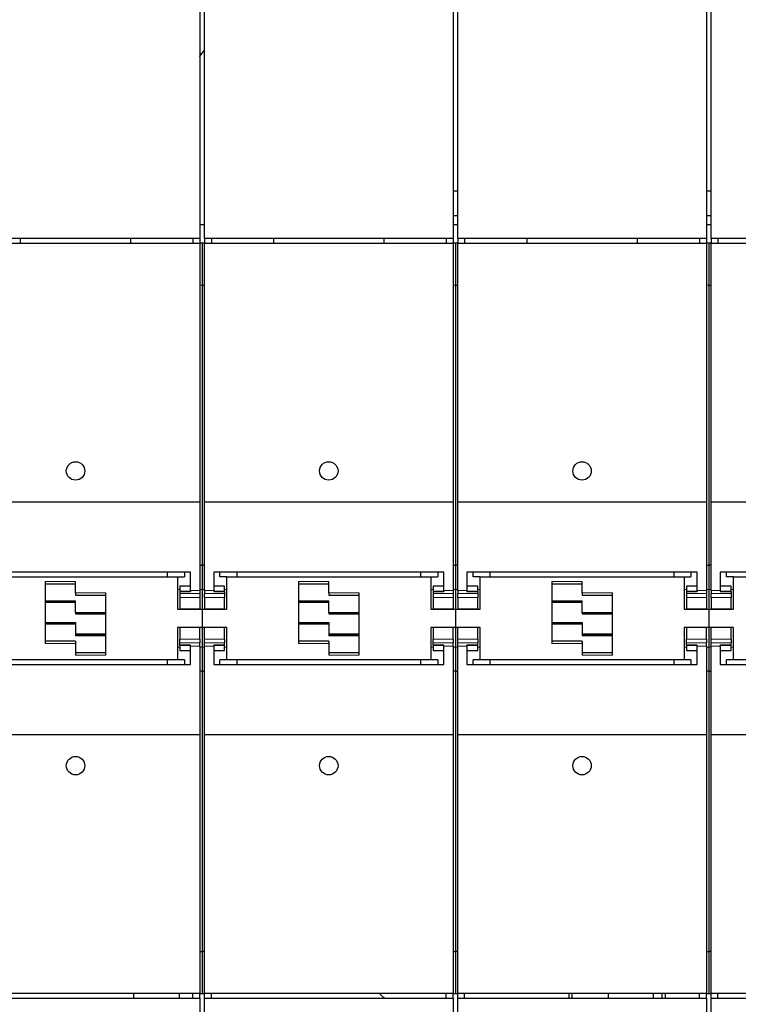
# Model space of a CAD drawing. Header units: millimetres. Extents: x 5 to 418, y 2 to 292.
# Tile 7 of 43: x 119 to 138, y 98 to 125. Entities that reach past the tile are written whole.
import ezdxf

# ---------------------------------------------------------------- set-up
doc = ezdxf.new("R2010")
doc.units = ezdxf.units.MM

msp = doc.modelspace()

# ---------------------------------------------------------------- linework, layer by layer
at = {"color": 7, "linetype": 'Continuous', "lineweight": 25}
for p, q in [((123.4321, 125.6316), (123.4321, 118.6316)), ((123.5571, 118.6316), (123.5571, 125.6316)), ((130.3071, 125.6316), (130.3071, 118.6316)), ((130.4321, 118.6316), (130.4321, 125.6316)), ((137.1821, 125.6316), (137.1821, 118.6316)), ((137.3071, 118.6316), (137.3071, 125.6316)), ((130.3071, 119.9253), (130.4321, 119.9253)), ((137.1821, 119.9253), (137.3071, 119.9253)), ((130.3071, 119.2566), (130.4321, 119.2566)), ((137.1821, 119.2566), (137.3071, 119.2566)), ((123.4321, 119.0066), (123.5571, 119.0066)), ((130.3071, 119.0066), (130.4321, 119.0066)), ((137.1821, 119.0066), (137.3071, 119.0066)), ((123.4321, 118.6316), (116.6821, 118.6316)), ((116.6821, 118.5066), (123.4321, 118.5066)), ((118.5571, 118.6316), (118.5571, 118.5066)), ((121.5571, 118.5066), (121.5571, 118.6316)), ((123.2446, 118.6316), (123.2446, 118.5066)), ((123.4321, 118.6316), (123.4321, 118.5066)), ((123.4321, 118.5066), (123.4321, 111.4813)), ((123.4946, 118.5066), (123.4321, 118.5066)), ((123.4946, 118.5066), (123.4946, 117.3628)), ((123.5571, 118.5066), (123.4946, 118.5066)), ((130.3071, 118.6316), (123.5571, 118.6316)), ((123.5571, 118.6316), (123.5571, 118.5066)), ((123.5571, 118.5066), (130.3071, 118.5066)), ((123.5571, 111.4813), (123.5571, 118.5066)), ((123.7446, 118.6316), (123.7446, 118.5066)), ((125.4321, 118.6316), (125.4321, 118.5066)), ((128.4321, 118.5066), (128.4321, 118.6316)), ((130.1196, 118.6316), (130.1196, 118.5066)), ((130.3071, 118.6316), (130.3071, 118.5066)), ((130.3071, 118.5066), (130.3071, 111.4813)), ((130.3696, 118.5066), (130.3071, 118.5066)), ((130.3696, 118.5066), (130.3696, 117.3628)), ((130.4321, 118.5066), (130.3696, 118.5066)), ((137.1821, 118.6316), (130.4321, 118.6316)), ((130.4321, 118.6316), (130.4321, 118.5066)), ((130.4321, 118.5066), (137.1821, 118.5066)), ((130.4321, 111.4813), (130.4321, 118.5066)), ((130.6196, 118.6316), (130.6196, 118.5066)), ((132.3071, 118.6316), (132.3071, 118.5066)), ((135.3071, 118.5066), (135.3071, 118.6316)), ((136.9946, 118.6316), (136.9946, 118.5066)), ((137.1821, 118.6316), (137.1821, 118.5066)), ((137.1821, 118.5066), (137.1821, 111.4813)), ((137.2446, 118.5066), (137.1821, 118.5066)), ((137.2446, 118.5066), (137.2446, 117.3628)), ((137.3071, 118.5066), (137.2446, 118.5066)), ((144.0571, 118.6316), (137.3071, 118.6316)), ((137.3071, 118.6316), (137.3071, 118.5066)), ((137.3071, 118.5066), (144.0571, 118.5066)), ((137.3071, 111.4813), (137.3071, 118.5066)), ((137.4946, 118.6316), (137.4946, 118.5066)), ((123.4946, 117.3628), (123.4946, 109.7579)), ((123.4946, 117.3628), (123.5571, 117.3628)), ((130.3696, 117.3628), (130.3696, 109.7579)), ((130.3696, 117.3628), (130.4321, 117.3628)), ((137.2446, 117.3628), (137.2446, 109.7579)), ((137.2446, 117.3628), (137.3071, 117.3628)), ((116.6821, 111.4813), (123.4321, 111.4813)), ((123.4321, 111.4813), (123.4321, 109.0773)), ((123.5571, 111.4813), (130.3071, 111.4813)), ((123.5571, 109.0773), (123.5571, 111.4813)), ((130.3071, 111.4813), (130.3071, 109.0773)), ((130.4321, 111.4813), (137.1821, 111.4813)), ((130.4321, 109.0773), (130.4321, 111.4813)), ((137.1821, 111.4813), (137.1821, 109.0773)), ((137.3071, 111.4813), (144.0571, 111.4813)), ((137.3071, 109.0773), (137.3071, 111.4813)), ((123.4321, 109.7579), (123.4946, 109.7579)), ((123.4946, 109.7579), (123.4946, 109.1025)), ((123.5571, 109.7579), (123.4946, 109.7579)), ((130.3071, 109.7579), (130.3696, 109.7579)), ((130.3696, 109.7579), (130.3696, 109.1025)), ((130.4321, 109.7579), (130.3696, 109.7579)), ((137.1821, 109.7579), (137.2446, 109.7579)), ((137.2446, 109.7579), (137.2446, 109.1025)), ((137.3071, 109.7579), (137.2446, 109.7579)), ((123.1821, 109.5694), (116.9321, 109.5694)), ((117.2884, 109.4441), (122.8259, 109.4441)), ((122.5571, 109.4441), (122.5571, 109.5694)), ((122.8259, 109.4441), (122.8259, 108.5691)), ((122.8259, 109.4441), (123.0134, 109.4441)), ((123.0134, 109.5694), (123.0134, 109.4441)), ((123.1821, 109.0773), (123.1821, 109.5694)), ((130.0571, 109.5694), (123.8071, 109.5694)), ((123.8071, 109.5694), (123.8071, 109.0773)), ((123.9759, 109.4441), (123.9759, 109.5694)), ((124.1634, 109.4441), (123.9759, 109.4441)), ((124.1634, 108.5691), (124.1634, 109.4441)), ((124.1634, 109.4441), (129.7009, 109.4441)), ((124.4321, 109.5694), (124.4321, 109.4441)), ((129.4321, 109.4441), (129.4321, 109.5694)), ((129.7009, 109.4441), (129.7009, 108.5691)), ((129.7009, 109.4441), (129.8884, 109.4441)), ((129.8884, 109.5694), (129.8884, 109.4441)), ((130.0571, 109.0773), (130.0571, 109.5694)), ((136.9321, 109.5694), (130.6821, 109.5694)), ((130.6821, 109.5694), (130.6821, 109.0773)), ((130.8509, 109.4441), (130.8509, 109.5694)), ((131.0384, 109.4441), (130.8509, 109.4441)), ((131.0384, 108.5691), (131.0384, 109.4441)), ((131.0384, 109.4441), (136.5759, 109.4441)), ((131.3071, 109.5694), (131.3071, 109.4441)), ((136.3071, 109.4441), (136.3071, 109.5694)), ((136.5759, 109.4441), (136.5759, 108.5691)), ((136.5759, 109.4441), (136.7634, 109.4441)), ((136.7634, 109.5694), (136.7634, 109.4441)), ((136.9321, 109.0773), (136.9321, 109.5694)), ((143.8071, 109.5694), (137.5571, 109.5694)), ((137.5571, 109.5694), (137.5571, 109.0773)), ((137.7259, 109.4441), (137.7259, 109.5694)), ((137.9134, 109.4441), (137.7259, 109.4441)), ((137.9134, 108.5691), (137.9134, 109.4441)), ((137.9134, 109.4441), (143.4509, 109.4441)), ((119.2321, 109.3191), (119.2321, 107.6316)), ((119.2321, 109.2566), (120.0571, 109.2566)), ((120.0571, 109.0066), (120.0571, 109.3191)), ((123.1821, 109.1909), (122.8884, 109.1909)), ((122.8884, 109.1909), (122.8884, 109.0563)), ((123.1821, 109.0773), (123.1821, 109.0456)), ((123.4321, 109.0773), (123.4321, 108.9889)), ((123.4946, 109.1025), (123.4946, 108.5691)), ((123.5571, 109.0773), (123.5571, 108.9889)), ((124.1009, 109.1909), (123.8071, 109.1909)), ((123.8071, 109.0773), (123.8071, 109.0456)), ((124.1009, 109.0563), (124.1009, 109.1909)), ((126.1071, 109.3191), (126.1071, 107.6316)), ((126.1071, 109.2566), (126.9321, 109.2566)), ((126.9321, 109.0066), (126.9321, 109.3191)), ((130.0571, 109.1909), (129.7634, 109.1909)), ((129.7634, 109.1909), (129.7634, 109.0563)), ((130.0571, 109.0773), (130.0571, 109.0456)), ((130.3071, 109.0773), (130.3071, 108.9889)), ((130.3696, 109.1025), (130.3696, 108.5691)), ((130.4321, 109.0773), (130.4321, 108.9889)), ((130.9759, 109.1909), (130.6821, 109.1909)), ((130.6821, 109.0773), (130.6821, 109.0456)), ((130.9759, 109.0563), (130.9759, 109.1909)), ((132.9821, 109.3191), (132.9821, 107.6316)), ((132.9821, 109.2566), (133.8071, 109.2566)), ((133.8071, 109.0066), (133.8071, 109.3191)), ((136.9321, 109.1909), (136.6384, 109.1909)), ((136.6384, 109.1909), (136.6384, 109.0563)), ((136.9321, 109.0773), (136.9321, 109.0456)), ((137.1821, 109.0773), (137.1821, 108.9889)), ((137.2446, 109.1025), (137.2446, 108.5691)), ((137.3071, 109.0773), (137.3071, 108.9889)), ((137.8509, 109.1909), (137.5571, 109.1909)), ((137.5571, 109.0773), (137.5571, 109.0456)), ((137.8509, 109.0563), (137.8509, 109.1909)), ((120.0571, 109.0066), (120.0571, 108.9441)), ((120.0571, 108.9441), (120.8821, 108.9441)), ((120.8821, 107.3191), (120.8821, 109.0066)), ((122.8884, 109.0563), (123.1821, 109.0563)), ((122.8884, 109.0563), (122.8884, 109.0456)), ((122.8884, 109.0456), (122.8884, 108.9889)), ((122.8884, 109.0456), (123.1821, 109.0456)), ((122.8884, 108.9889), (122.8884, 108.8816)), ((122.8884, 108.8816), (122.8884, 108.5722)), ((123.4321, 108.9889), (123.4321, 108.8816)), ((123.4321, 108.8816), (123.4321, 108.5722)), ((123.5571, 108.8816), (123.5571, 108.9889)), ((123.5571, 108.8816), (123.5571, 108.5722)), ((123.8071, 109.0563), (124.1009, 109.0563)), ((123.8071, 109.0456), (124.1009, 109.0456)), ((124.1009, 109.0456), (124.1009, 109.0563)), ((124.1009, 109.0456), (124.1009, 108.9889)), ((124.1009, 108.9889), (124.1009, 108.8816)), ((124.1009, 108.5722), (124.1009, 108.8816)), ((126.9321, 109.0066), (126.9321, 108.9441)), ((126.9321, 108.9441), (127.7571, 108.9441)), ((127.7571, 107.3191), (127.7571, 109.0066)), ((129.7634, 109.0563), (129.7634, 109.0456)), ((129.7634, 109.0563), (130.0571, 109.0563)), ((129.7634, 109.0456), (129.7634, 108.9889)), ((129.7634, 109.0456), (130.0571, 109.0456)), ((129.7634, 108.9889), (129.7634, 108.8816)), ((129.7634, 108.8816), (129.7634, 108.5722)), ((130.3071, 108.9889), (130.3071, 108.8816)), ((130.3071, 108.8816), (130.3071, 108.5722)), ((130.4321, 108.8816), (130.4321, 108.9889)), ((130.4321, 108.8816), (130.4321, 108.5722)), ((130.6821, 109.0563), (130.9759, 109.0563)), ((130.6821, 109.0456), (130.9759, 109.0456)), ((130.9759, 109.0456), (130.9759, 109.0563)), ((130.9759, 109.0456), (130.9759, 108.9889)), ((130.9759, 108.9889), (130.9759, 108.8816)), ((130.9759, 108.5722), (130.9759, 108.8816)), ((133.8071, 109.0066), (133.8071, 108.9441)), ((133.8071, 108.9441), (134.6321, 108.9441)), ((134.6321, 107.3191), (134.6321, 109.0066)), ((136.6384, 109.0563), (136.9321, 109.0563)), ((136.6384, 109.0563), (136.6384, 109.0456)), ((136.6384, 109.0456), (136.6384, 108.9889)), ((136.6384, 109.0456), (136.9321, 109.0456)), ((136.6384, 108.9889), (136.6384, 108.8816)), ((136.6384, 108.8816), (136.6384, 108.5722)), ((137.1821, 108.9889), (137.1821, 108.8816)), ((137.1821, 108.8816), (137.1821, 108.5722)), ((137.3071, 108.8816), (137.3071, 108.9889)), ((137.3071, 108.8816), (137.3071, 108.5722)), ((137.5571, 109.0563), (137.8509, 109.0563)), ((137.5571, 109.0456), (137.8509, 109.0456)), ((137.8509, 109.0456), (137.8509, 109.0563)), ((137.8509, 109.0456), (137.8509, 108.9889)), ((137.8509, 108.9889), (137.8509, 108.8816)), ((137.8509, 108.5722), (137.8509, 108.8816)), ((120.0571, 108.7503), (119.2321, 108.7503)), ((120.0571, 108.4793), (120.0571, 108.7918)), ((122.8259, 108.5691), (123.4946, 108.5691)), ((122.8884, 108.5722), (123.4321, 108.5722)), ((123.4946, 108.5691), (123.4946, 108.0691)), ((123.4946, 108.5691), (124.1634, 108.5691)), ((123.5571, 108.5722), (124.1009, 108.5722)), ((126.9321, 108.7503), (126.1071, 108.7503)), ((126.9321, 108.4793), (126.9321, 108.7918)), ((129.7009, 108.5691), (130.3696, 108.5691)), ((129.7634, 108.5722), (130.3071, 108.5722)), ((130.3696, 108.5691), (130.3696, 108.0691)), ((130.3696, 108.5691), (131.0384, 108.5691)), ((130.4321, 108.5722), (130.9759, 108.5722)), ((133.8071, 108.7503), (132.9821, 108.7503)), ((133.8071, 108.4793), (133.8071, 108.7918)), ((136.5759, 108.5691), (137.2446, 108.5691)), ((136.6384, 108.5722), (137.1821, 108.5722)), ((137.2446, 108.5691), (137.2446, 108.0691)), ((137.2446, 108.5691), (137.9134, 108.5691)), ((137.3071, 108.5722), (137.8509, 108.5722)), ((120.0571, 108.4793), (120.0571, 108.4674)), ((120.0571, 108.4674), (120.0571, 108.4378)), ((120.0571, 108.4378), (120.8821, 108.4378)), ((126.9321, 108.4793), (126.9321, 108.4674)), ((126.9321, 108.4674), (126.9321, 108.4378)), ((126.9321, 108.4378), (127.7571, 108.4378)), ((133.8071, 108.4793), (133.8071, 108.4674)), ((133.8071, 108.4674), (133.8071, 108.4378)), ((133.8071, 108.4378), (134.6321, 108.4378)), ((119.2321, 108.2003), (120.0571, 108.2003)), ((120.0571, 108.2003), (120.0571, 108.1707)), ((120.0571, 108.1707), (120.0571, 108.1588)), ((120.0571, 108.1588), (120.0571, 107.8463)), ((122.8259, 108.0691), (122.8259, 107.1941)), ((123.4946, 108.0691), (122.8259, 108.0691)), ((123.4321, 108.0659), (122.8884, 108.0659)), ((122.8884, 108.0659), (122.8884, 107.7566)), ((123.4321, 107.7566), (123.4321, 108.0659)), ((123.4946, 108.0691), (123.4946, 107.5356)), ((124.1634, 108.0691), (123.4946, 108.0691)), ((124.1009, 108.0659), (123.5571, 108.0659)), ((123.5571, 107.7566), (123.5571, 108.0659)), ((124.1009, 107.7566), (124.1009, 108.0659)), ((124.1634, 107.1941), (124.1634, 108.0691)), ((126.1071, 108.2003), (126.9321, 108.2003)), ((126.9321, 108.2003), (126.9321, 108.1707)), ((126.9321, 108.1707), (126.9321, 108.1588)), ((126.9321, 108.1588), (126.9321, 107.8463)), ((130.3696, 108.0691), (129.7009, 108.0691)), ((129.7009, 108.0691), (129.7009, 107.1941)), ((130.3071, 108.0659), (129.7634, 108.0659)), ((129.7634, 108.0659), (129.7634, 107.7566)), ((130.3071, 107.7566), (130.3071, 108.0659)), ((130.3696, 108.0691), (130.3696, 107.5356)), ((131.0384, 108.0691), (130.3696, 108.0691)), ((130.9759, 108.0659), (130.4321, 108.0659)), ((130.4321, 107.7566), (130.4321, 108.0659)), ((130.9759, 107.7566), (130.9759, 108.0659)), ((131.0384, 107.1941), (131.0384, 108.0691)), ((132.9821, 108.2003), (133.8071, 108.2003)), ((133.8071, 108.2003), (133.8071, 108.1707)), ((133.8071, 108.1707), (133.8071, 108.1588)), ((133.8071, 108.1588), (133.8071, 107.8463)), ((137.2446, 108.0691), (136.5759, 108.0691)), ((136.5759, 108.0691), (136.5759, 107.1941)), ((137.1821, 108.0659), (136.6384, 108.0659)), ((136.6384, 108.0659), (136.6384, 107.7566)), ((137.1821, 107.7566), (137.1821, 108.0659)), ((137.2446, 108.0691), (137.2446, 107.5356)), ((137.9134, 108.0691), (137.2446, 108.0691)), ((137.8509, 108.0659), (137.3071, 108.0659)), ((137.3071, 107.7566), (137.3071, 108.0659)), ((137.8509, 107.7566), (137.8509, 108.0659)), ((137.9134, 107.1941), (137.9134, 108.0691)), ((120.8821, 107.8878), (120.0571, 107.8878)), ((122.8884, 107.6492), (122.8884, 107.7566)), ((123.4321, 107.7566), (123.4321, 107.6492)), ((123.5571, 107.6492), (123.5571, 107.7566)), ((124.1009, 107.7566), (124.1009, 107.6492)), ((127.7571, 107.8878), (126.9321, 107.8878)), ((129.7634, 107.6492), (129.7634, 107.7566)), ((130.3071, 107.7566), (130.3071, 107.6492)), ((130.4321, 107.6492), (130.4321, 107.7566)), ((130.9759, 107.7566), (130.9759, 107.6492)), ((134.6321, 107.8878), (133.8071, 107.8878)), ((136.6384, 107.6492), (136.6384, 107.7566)), ((137.1821, 107.7566), (137.1821, 107.6492)), ((137.3071, 107.6492), (137.3071, 107.7566)), ((137.8509, 107.7566), (137.8509, 107.6492)), ((120.0571, 107.6941), (119.2321, 107.6941)), ((120.0571, 107.6941), (120.0571, 107.6316)), ((120.0571, 107.6316), (120.0571, 107.3191)), ((122.8884, 107.5926), (122.8884, 107.6492)), ((123.1821, 107.5926), (122.8884, 107.5926)), ((122.8884, 107.5926), (122.8884, 107.5819)), ((123.1821, 107.5819), (122.8884, 107.5819)), ((122.8884, 107.5819), (122.8884, 107.4472)), ((123.1821, 107.5608), (123.1821, 107.5926)), ((123.1821, 107.0687), (123.1821, 107.5608)), ((123.4321, 107.5608), (123.4321, 107.6492)), ((123.4321, 107.5608), (123.4321, 105.1568)), ((123.4946, 107.5356), (123.4946, 106.8802)), ((123.5571, 107.5608), (123.5571, 107.6492)), ((123.5571, 105.1568), (123.5571, 107.5608)), ((124.1009, 107.5926), (123.8071, 107.5926)), ((123.8071, 107.5608), (123.8071, 107.5926)), ((124.1009, 107.5819), (123.8071, 107.5819)), ((123.8071, 107.5608), (123.8071, 107.0687)), ((124.1009, 107.5926), (124.1009, 107.6492)), ((124.1009, 107.5819), (124.1009, 107.5926)), ((124.1009, 107.4472), (124.1009, 107.5819)), ((126.9321, 107.6941), (126.1071, 107.6941)), ((126.9321, 107.6941), (126.9321, 107.6316)), ((126.9321, 107.6316), (126.9321, 107.3191)), ((129.7634, 107.5926), (129.7634, 107.6492)), ((130.0571, 107.5926), (129.7634, 107.5926)), ((129.7634, 107.5926), (129.7634, 107.5819)), ((130.0571, 107.5819), (129.7634, 107.5819)), ((129.7634, 107.5819), (129.7634, 107.4472)), ((130.0571, 107.5608), (130.0571, 107.5926)), ((130.0571, 107.0687), (130.0571, 107.5608)), ((130.3071, 107.5608), (130.3071, 107.6492)), ((130.3071, 107.5608), (130.3071, 105.1568)), ((130.3696, 107.5356), (130.3696, 106.8802)), ((130.4321, 107.5608), (130.4321, 107.6492)), ((130.4321, 105.1568), (130.4321, 107.5608)), ((130.9759, 107.5926), (130.6821, 107.5926)), ((130.6821, 107.5608), (130.6821, 107.5926)), ((130.9759, 107.5819), (130.6821, 107.5819)), ((130.6821, 107.5608), (130.6821, 107.0687)), ((130.9759, 107.5926), (130.9759, 107.6492)), ((130.9759, 107.5819), (130.9759, 107.5926)), ((130.9759, 107.4472), (130.9759, 107.5819)), ((133.8071, 107.6941), (132.9821, 107.6941)), ((133.8071, 107.6941), (133.8071, 107.6316)), ((133.8071, 107.6316), (133.8071, 107.3191)), ((136.6384, 107.5926), (136.6384, 107.6492)), ((136.9321, 107.5926), (136.6384, 107.5926)), ((136.6384, 107.5926), (136.6384, 107.5819)), ((136.9321, 107.5819), (136.6384, 107.5819)), ((136.6384, 107.5819), (136.6384, 107.4472)), ((136.9321, 107.5608), (136.9321, 107.5926)), ((136.9321, 107.0687), (136.9321, 107.5608)), ((137.1821, 107.5608), (137.1821, 107.6492)), ((137.1821, 107.5608), (137.1821, 105.1568)), ((137.2446, 107.5356), (137.2446, 106.8802)), ((137.3071, 107.5608), (137.3071, 107.6492)), ((137.3071, 105.1568), (137.3071, 107.5608)), ((137.8509, 107.5926), (137.5571, 107.5926)), ((137.5571, 107.5608), (137.5571, 107.5926)), ((137.8509, 107.5819), (137.5571, 107.5819)), ((137.5571, 107.5608), (137.5571, 107.0687)), ((137.8509, 107.5926), (137.8509, 107.6492)), ((137.8509, 107.5819), (137.8509, 107.5926)), ((137.8509, 107.4472), (137.8509, 107.5819)), ((122.8259, 107.1941), (117.2884, 107.1941)), ((120.8821, 107.3816), (120.0571, 107.3816)), ((122.5571, 107.0687), (122.5571, 107.1941)), ((123.0134, 107.1941), (122.8259, 107.1941)), ((122.8884, 107.4472), (123.1821, 107.4472)), ((123.0134, 107.1941), (123.0134, 107.0687)), ((123.8071, 107.4472), (124.1009, 107.4472)), ((123.9759, 107.0687), (123.9759, 107.1941)), ((124.1634, 107.1941), (123.9759, 107.1941)), ((129.7009, 107.1941), (124.1634, 107.1941)), ((124.4321, 107.1941), (124.4321, 107.0687)), ((127.7571, 107.3816), (126.9321, 107.3816)), ((129.4321, 107.0687), (129.4321, 107.1941)), ((129.8884, 107.1941), (129.7009, 107.1941)), ((129.7634, 107.4472), (130.0571, 107.4472)), ((129.8884, 107.1941), (129.8884, 107.0687)), ((130.6821, 107.4472), (130.9759, 107.4472)), ((130.8509, 107.0687), (130.8509, 107.1941)), ((131.0384, 107.1941), (130.8509, 107.1941)), ((136.5759, 107.1941), (131.0384, 107.1941)), ((131.3071, 107.1941), (131.3071, 107.0687)), ((134.6321, 107.3816), (133.8071, 107.3816)), ((136.3071, 107.0687), (136.3071, 107.1941)), ((136.7634, 107.1941), (136.5759, 107.1941)), ((136.6384, 107.4472), (136.9321, 107.4472)), ((136.7634, 107.1941), (136.7634, 107.0687)), ((137.5571, 107.4472), (137.8509, 107.4472)), ((137.7259, 107.0687), (137.7259, 107.1941)), ((137.9134, 107.1941), (137.7259, 107.1941)), ((143.4509, 107.1941), (137.9134, 107.1941)), ((116.9321, 107.0687), (123.1821, 107.0687)), ((123.8071, 107.0687), (130.0571, 107.0687)), ((130.6821, 107.0687), (136.9321, 107.0687)), ((137.5571, 107.0687), (143.8071, 107.0687)), ((123.4946, 106.8802), (123.4321, 106.8802)), ((123.4946, 106.8802), (123.4946, 99.2753)), ((123.4946, 106.8802), (123.5571, 106.8802)), ((130.3696, 106.8802), (130.3071, 106.8802)), ((130.3696, 106.8802), (130.3696, 99.2753)), ((130.3696, 106.8802), (130.4321, 106.8802)), ((137.2446, 106.8802), (137.1821, 106.8802)), ((137.2446, 106.8802), (137.2446, 99.2753)), ((137.2446, 106.8802), (137.3071, 106.8802)), ((123.4321, 105.1568), (116.6821, 105.1568)), ((123.4321, 105.1568), (123.4321, 98.1316)), ((130.3071, 105.1568), (123.5571, 105.1568)), ((123.5571, 98.1316), (123.5571, 105.1568)), ((130.3071, 105.1568), (130.3071, 98.1316)), ((137.1821, 105.1568), (130.4321, 105.1568)), ((130.4321, 98.1316), (130.4321, 105.1568)), ((137.1821, 105.1568), (137.1821, 98.1316)), ((144.0571, 105.1568), (137.3071, 105.1568)), ((137.3071, 98.1316), (137.3071, 105.1568)), ((123.4321, 99.2753), (123.4946, 99.2753)), ((123.4946, 99.2753), (123.4946, 98.1316)), ((123.5571, 99.2753), (123.4946, 99.2753)), ((130.3071, 99.2753), (130.3696, 99.2753)), ((130.3696, 99.2753), (130.3696, 98.1316)), ((130.4321, 99.2753), (130.3696, 99.2753)), ((137.1821, 99.2753), (137.2446, 99.2753)), ((137.2446, 99.2753), (137.2446, 98.1316)), ((137.3071, 99.2753), (137.2446, 99.2753)), ((123.4321, 98.1316), (116.6821, 98.1316)), ((121.6321, 98.1316), (121.6321, 98.0066)), ((122.8821, 98.0066), (122.8821, 98.1316)), ((123.2446, 98.0066), (123.2446, 98.1316)), ((123.4321, 98.0066), (123.4321, 98.1316)), ((123.4321, 98.1316), (123.4946, 98.1316)), ((123.4946, 98.1316), (123.5571, 98.1316)), ((130.3071, 98.1316), (123.5571, 98.1316)), ((123.5571, 98.0066), (123.5571, 98.1316)), ((123.7446, 98.0066), (123.7446, 98.1316)), ((130.1196, 98.0066), (130.1196, 98.1316)), ((130.3071, 98.0066), (130.3071, 98.1316)), ((130.3071, 98.1316), (130.3696, 98.1316)), ((130.3696, 98.1316), (130.4321, 98.1316)), ((137.1821, 98.1316), (130.4321, 98.1316)), ((130.4321, 98.0066), (130.4321, 98.1316)), ((130.6196, 98.0066), (130.6196, 98.1316)), ((133.4446, 98.1316), (133.4446, 98.0066)), ((133.5342, 98.0066), (133.5342, 98.1316)), ((134.5251, 98.0066), (134.5251, 98.1316)), ((135.748, 98.0066), (135.748, 98.1316)), ((135.9801, 98.0066), (135.9801, 98.1316)), ((136.0696, 98.0066), (136.0696, 98.1316)), ((136.9946, 98.0066), (136.9946, 98.1316)), ((137.1821, 98.0066), (137.1821, 98.1316)), ((137.1821, 98.1316), (137.2446, 98.1316)), ((137.2446, 98.1316), (137.3071, 98.1316)), ((144.0571, 98.1316), (137.3071, 98.1316)), ((137.3071, 98.0066), (137.3071, 98.1316)), ((137.4946, 98.0066), (137.4946, 98.1316)), ((116.6821, 98.0066), (123.4321, 98.0066)), ((123.4321, 98.0066), (123.4321, 91.0066)), ((123.5571, 98.0066), (130.3071, 98.0066)), ((123.5571, 91.0066), (123.5571, 98.0066)), ((130.3071, 98.0066), (130.3071, 91.0066)), ((130.4321, 98.0066), (137.1821, 98.0066)), ((130.4321, 91.0066), (130.4321, 98.0066)), ((137.1821, 98.0066), (137.1821, 91.0066)), ((137.3071, 98.0066), (144.0571, 98.0066)), ((137.3071, 91.0066), (137.3071, 98.0066))]:
    msp.add_line(p, q, dxfattribs=at)
at = {"color": 7, "linetype": 'Continuous', "lineweight": 18}
for p, q in [((123.4321, 117.3628), (123.4946, 117.3628)), ((130.3071, 117.3628), (130.3696, 117.3628)), ((137.1821, 117.3628), (137.2446, 117.3628)), ((120.0571, 109.3191), (119.2321, 109.3191)), ((122.8259, 109.1025), (122.8884, 109.1025)), ((123.4321, 109.0773), (123.1821, 109.0773)), ((123.4321, 109.1025), (123.4946, 109.1025)), ((123.4946, 109.1025), (123.5571, 109.1025)), ((123.8071, 109.0773), (123.5571, 109.0773)), ((124.1009, 109.1025), (124.1634, 109.1025)), ((126.9321, 109.3191), (126.1071, 109.3191)), ((129.7009, 109.1025), (129.7634, 109.1025)), ((130.3071, 109.0773), (130.0571, 109.0773)), ((130.3071, 109.1025), (130.3696, 109.1025)), ((130.3696, 109.1025), (130.4321, 109.1025)), ((130.6821, 109.0773), (130.4321, 109.0773)), ((130.9759, 109.1025), (131.0384, 109.1025)), ((133.8071, 109.3191), (132.9821, 109.3191)), ((136.5759, 109.1025), (136.6384, 109.1025)), ((137.1821, 109.0773), (136.9321, 109.0773)), ((137.1821, 109.1025), (137.2446, 109.1025)), ((137.2446, 109.1025), (137.3071, 109.1025)), ((137.5571, 109.0773), (137.3071, 109.0773)), ((137.8509, 109.1025), (137.9134, 109.1025)), ((120.8821, 109.0066), (120.0571, 109.0066)), ((122.8884, 108.9889), (123.4321, 108.9889)), ((123.4321, 108.8816), (122.8884, 108.8816)), ((124.1009, 108.9889), (123.5571, 108.9889)), ((124.1009, 108.8816), (123.5571, 108.8816)), ((127.7571, 109.0066), (126.9321, 109.0066)), ((129.7634, 108.9889), (130.3071, 108.9889)), ((130.3071, 108.8816), (129.7634, 108.8816)), ((130.9759, 108.9889), (130.4321, 108.9889)), ((130.9759, 108.8816), (130.4321, 108.8816)), ((134.6321, 109.0066), (133.8071, 109.0066)), ((136.6384, 108.9889), (137.1821, 108.9889)), ((137.1821, 108.8816), (136.6384, 108.8816)), ((137.8509, 108.9889), (137.3071, 108.9889)), ((137.8509, 108.8816), (137.3071, 108.8816)), ((120.0571, 108.7918), (119.2321, 108.7918)), ((119.2321, 108.7799), (120.0571, 108.7799)), ((126.9321, 108.7918), (126.1071, 108.7918)), ((126.1071, 108.7799), (126.9321, 108.7799)), ((133.8071, 108.7918), (132.9821, 108.7918)), ((132.9821, 108.7799), (133.8071, 108.7799)), ((120.8821, 108.4793), (120.0571, 108.4793)), ((120.0571, 108.4674), (120.8821, 108.4674)), ((127.7571, 108.4793), (126.9321, 108.4793)), ((126.9321, 108.4674), (127.7571, 108.4674)), ((134.6321, 108.4793), (133.8071, 108.4793)), ((133.8071, 108.4674), (134.6321, 108.4674)), ((120.0571, 108.1707), (119.2321, 108.1707)), ((119.2321, 108.1588), (120.0571, 108.1588)), ((126.9321, 108.1707), (126.1071, 108.1707)), ((126.1071, 108.1588), (126.9321, 108.1588)), ((133.8071, 108.1707), (132.9821, 108.1707)), ((132.9821, 108.1588), (133.8071, 108.1588)), ((120.8821, 107.8582), (120.0571, 107.8582)), ((120.0571, 107.8463), (120.8821, 107.8463)), ((122.8884, 107.7566), (123.4321, 107.7566)), ((123.5571, 107.7566), (124.1009, 107.7566)), ((127.7571, 107.8582), (126.9321, 107.8582)), ((126.9321, 107.8463), (127.7571, 107.8463)), ((129.7634, 107.7566), (130.3071, 107.7566)), ((130.4321, 107.7566), (130.9759, 107.7566)), ((134.6321, 107.8582), (133.8071, 107.8582)), ((133.8071, 107.8463), (134.6321, 107.8463)), ((136.6384, 107.7566), (137.1821, 107.7566)), ((137.3071, 107.7566), (137.8509, 107.7566)), ((119.2321, 107.6316), (120.0571, 107.6316)), ((122.8884, 107.5356), (122.8259, 107.5356)), ((122.8884, 107.6492), (123.4321, 107.6492)), ((123.1821, 107.5608), (123.4321, 107.5608)), ((123.4946, 107.5356), (123.4321, 107.5356)), ((123.5571, 107.5356), (123.4946, 107.5356)), ((124.1009, 107.6492), (123.5571, 107.6492)), ((123.5571, 107.5608), (123.8071, 107.5608)), ((124.1634, 107.5356), (124.1009, 107.5356)), ((126.1071, 107.6316), (126.9321, 107.6316)), ((129.7634, 107.5356), (129.7009, 107.5356)), ((129.7634, 107.6492), (130.3071, 107.6492)), ((130.0571, 107.5608), (130.3071, 107.5608)), ((130.3696, 107.5356), (130.3071, 107.5356)), ((130.4321, 107.5356), (130.3696, 107.5356)), ((130.9759, 107.6492), (130.4321, 107.6492)), ((130.4321, 107.5608), (130.6821, 107.5608)), ((131.0384, 107.5356), (130.9759, 107.5356)), ((132.9821, 107.6316), (133.8071, 107.6316)), ((136.6384, 107.5356), (136.5759, 107.5356)), ((136.6384, 107.6492), (137.1821, 107.6492)), ((136.9321, 107.5608), (137.1821, 107.5608)), ((137.2446, 107.5356), (137.1821, 107.5356)), ((137.3071, 107.5356), (137.2446, 107.5356)), ((137.8509, 107.6492), (137.3071, 107.6492)), ((137.3071, 107.5608), (137.5571, 107.5608)), ((137.9134, 107.5356), (137.8509, 107.5356)), ((120.0571, 107.3191), (120.8821, 107.3191)), ((126.9321, 107.3191), (127.7571, 107.3191)), ((133.8071, 107.3191), (134.6321, 107.3191))]:
    msp.add_line(p, q, dxfattribs=at)
at = {"color": 7, "linetype": 'Continuous', "lineweight": 25, "flags": 128}
for points in [[(123.4321, 123.5709), (123.4353, 123.5755), (123.5571, 123.7402)], [(128.4419, 98.0066), (128.418, 98.0262), (128.3048, 98.1316)]]:
    msp.add_lwpolyline(points, dxfattribs=at)
at = {"color": 7, "linetype": 'Continuous', "lineweight": 25}
for centre in [(120.0571, 112.3197), (126.9321, 112.3197), (133.8071, 112.3197), (120.0571, 104.3184), (126.9321, 104.3184), (133.8071, 104.3184)]:
    msp.add_circle(centre, 0.25, dxfattribs=at)

doc.saveas('drawing.dxf')
